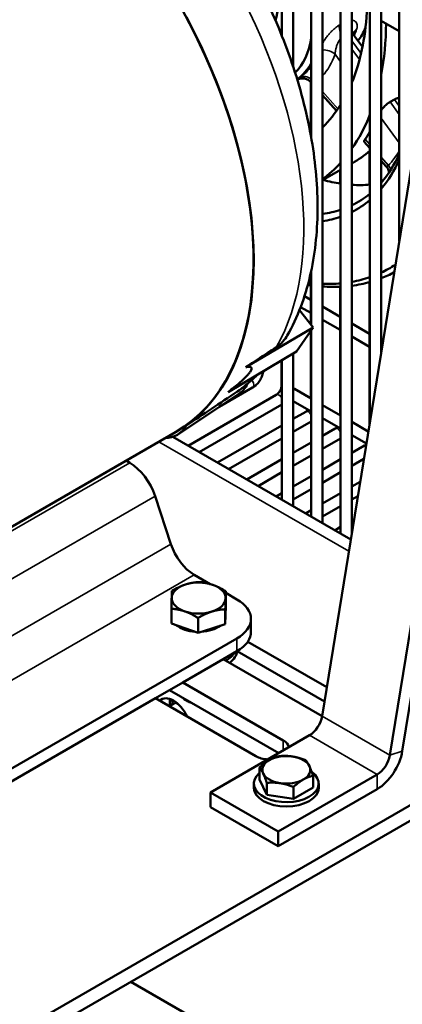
# Model space of a CAD drawing. Header units: inches. Extents: x 1 to 237, y 4 to 150.
# Tile 123 of 148: x 200 to 204, y 100 to 110. Entities that reach past the tile are written whole.
import ezdxf

# ---------------------------------------------------------------- set-up
doc = ezdxf.new("R2010")
doc.units = ezdxf.units.IN
doc.header["$LTSCALE"] = 7
doc.header["$MEASUREMENT"] = 0
doc.layers.add('Visible (ANSI)', color=7, linetype='Continuous', lineweight=50)
doc.layers.add('Visible Narrow (ANSI)', color=7, linetype='Continuous', lineweight=35)

msp = doc.modelspace()

# ---------------------------------------------------------------- linework, layer by layer
at = {"layer": 'Visible (ANSI)'}
for p, q in [((202.8144, 109.6901), (202.8144, 118.0142)), ((202.9325, 109.3658), (202.9325, 118.0142)), ((203.1206, 108.6243), (203.1206, 117.8374)), ((203.2387, 104.5964), (203.2387, 117.8374)), ((203.4268, 104.4878), (203.4268, 117.6606)), ((203.5449, 104.4988), (203.5449, 117.6606)), ((203.7331, 105.6589), (203.7331, 117.4838)), ((203.8512, 106.3872), (203.8512, 117.4838)), ((204.0393, 107.5473), (204.0393, 117.307)), ((203.234, 102.5811), (205.2476, 114.9987)), ((204.0709, 102.2169), (206.0846, 114.6344)), ((205.9547, 114.5904), (203.9411, 102.1729)), ((203.5477, 109.8524), (203.5477, 109.8524)), ((203.8512, 109.8482), (204.0393, 109.7396)), ((203.315, 109.718), (203.315, 109.718)), ((203.5557, 109.7052), (203.5557, 109.7052)), ((203.573, 109.6881), (203.573, 109.6881)), ((203.573, 109.6881), (203.6556, 109.574)), ((203.1166, 109.2063), (203.1166, 108.6471)), ((203.1194, 109.2032), (203.1194, 109.2032)), ((203.1194, 109.2032), (203.1206, 109.2019)), ((203.2387, 109.0696), (203.3848, 108.906)), ((203.9886, 109.0253), (203.9445, 108.9998)), ((203.6746, 108.5814), (203.7331, 108.516)), ((203.729, 108.4848), (203.729, 108.1347)), ((203.5449, 108.357), (203.5497, 108.3598)), ((203.8512, 108.3837), (203.9042, 108.3243)), ((203.2387, 108.1802), (203.4268, 108.2888)), ((203.4228, 108.2865), (203.4228, 108.1466)), ((203.9042, 108.3243), (203.9042, 108.3243)), ((203.1206, 106.6688), (203.1206, 107.2359)), ((203.729, 107.1165), (203.729, 105.6339)), ((203.1166, 107.0835), (203.1166, 106.6738)), ((203.4228, 107.0686), (203.4228, 105.7259)), ((203.0499, 106.9697), (203.1166, 106.9312)), ((202.9969, 106.8227), (203.1421, 106.6421)), ((203.01, 106.8564), (203.1166, 106.7949)), ((203.2387, 106.8607), (203.4228, 106.7544)), ((203.2387, 106.7243), (203.4228, 106.6181)), ((203.5449, 106.6839), (203.729, 106.5776)), ((202.4379, 106.2283), (203.1421, 106.6421)), ((203.1421, 106.6421), (202.9653, 106.3906)), ((203.1166, 106.6058), (203.1166, 105.9027)), ((203.1206, 104.6646), (203.1206, 106.6115)), ((203.5449, 106.5475), (203.729, 106.4413)), ((203.8512, 106.5071), (203.8689, 106.4968)), ((202.2549, 105.968), (202.9653, 106.3906)), ((202.8103, 106.2984), (202.8103, 106.033)), ((202.8144, 104.8414), (202.8144, 106.3008)), ((202.9325, 104.7732), (202.9325, 106.3711)), ((202.5092, 106.014), (202.1597, 105.8122)), ((202.9447, 106.0019), (203.1206, 105.9004)), ((202.3666, 105.9501), (201.7342, 105.5287)), ((202.7563, 105.9395), (201.8344, 105.4072)), ((202.9325, 105.8726), (203.1206, 105.764)), ((202.8144, 105.8366), (201.9525, 105.339)), ((203.0626, 105.7627), (202.9325, 105.6875)), ((203.2387, 105.8322), (203.4268, 105.7236)), ((203.1206, 105.6598), (202.9325, 105.5512)), ((203.2387, 105.6958), (203.4268, 105.5872)), ((203.5449, 105.6554), (203.7164, 105.5564)), ((201.7039, 105.5494), (199.2807, 104.1503)), ((202.8144, 105.6194), (202.1406, 105.2304)), ((203.3688, 105.5859), (203.2387, 105.5107)), ((203.5332, 104.4264), (201.6744, 105.4995)), ((202.8144, 105.483), (202.2587, 105.1622)), ((203.4268, 105.483), (203.2387, 105.3744)), ((203.5449, 105.519), (203.6962, 105.4317)), ((203.1206, 105.4426), (202.9325, 105.3339)), ((203.675, 105.409), (203.5449, 105.3339)), ((201.1875, 105.2513), (201.2261, 105.229)), ((202.8144, 105.2658), (202.4468, 105.0536)), ((203.1206, 105.3062), (202.9325, 105.1976)), ((203.4268, 105.2658), (203.2387, 105.1571)), ((203.6699, 105.2697), (203.5449, 105.1976)), ((202.8144, 105.1294), (202.565, 104.9854)), ((203.1206, 105.089), (202.9325, 104.9803)), ((203.4268, 105.1294), (203.2387, 105.0208)), ((203.1206, 104.9526), (202.9325, 104.844)), ((203.6311, 105.0301), (203.5449, 104.9803)), ((201.4916, 104.8803), (201.6558, 104.3789)), ((202.8144, 104.9122), (202.7531, 104.8768)), ((203.4268, 104.9122), (203.2387, 104.8035)), ((203.6067, 104.8796), (203.5449, 104.844)), ((203.1206, 104.7354), (203.0593, 104.7)), ((203.4268, 104.7758), (203.2387, 104.6672)), ((203.5678, 104.64), (203.5449, 104.6267)), ((203.4268, 104.5586), (203.3655, 104.5232)), ((201.8993, 104.0592), (202.0673, 103.9622)), ((202.2293, 103.7316), (202.2293, 103.8862)), ((202.2293, 103.8687), (202.3448, 103.802)), ((201.6614, 103.5494), (201.6614, 103.7041)), ((202.2239, 103.5441), (202.2239, 103.6987)), ((202.2266, 103.6378), (202.2293, 103.7316)), ((201.9399, 103.453), (201.9399, 103.6077)), ((202.2239, 103.5441), (202.2266, 103.6378)), ((202.2266, 103.6244), (202.2266, 103.6391)), ((202.4913, 103.5979), (202.4913, 103.4637)), ((201.6614, 103.5494), (201.8006, 103.5012)), ((201.8006, 103.5012), (201.9399, 103.453)), ((201.9399, 103.453), (202.0819, 103.4985)), ((202.0819, 103.4985), (202.2239, 103.5441)), ((198.4557, 101.1484), (202.3448, 103.3938)), ((202.4579, 103.36), (203.283, 102.8836)), ((202.2013, 103.1767), (202.3448, 103.2595)), ((203.2592, 102.7366), (202.3491, 103.2621)), ((202.2013, 103.1767), (201.7813, 102.9342)), ((203.2338, 102.5805), (202.2013, 103.1767)), ((201.4942, 102.7684), (201.7813, 102.9342)), ((201.7813, 102.9342), (202.8292, 102.3291)), ((195.1866, 96.4743), (206.1313, 102.7932)), ((202.7813, 102.1961), (201.6421, 102.8538)), ((201.4942, 102.7684), (198.5993, 101.097)), ((202.5421, 102.1634), (201.4942, 102.7684)), ((201.7114, 102.7246), (201.6601, 102.6949)), ((201.7069, 102.722), (201.7313, 102.7079)), ((201.8271, 102.7397), (201.8132, 102.7477)), ((206.1313, 102.6324), (195.1866, 96.3135)), ((202.0684, 101.7845), (203.1024, 102.3814)), ((202.5815, 101.9212), (202.5815, 102.0458)), ((203.8095, 101.9732), (202.7755, 101.3762)), ((203.1391, 101.8349), (203.1391, 101.9595)), ((202.5223, 101.878), (202.5223, 101.8331)), ((202.6562, 101.7602), (202.5815, 101.9212)), ((202.6562, 101.7602), (202.6562, 101.8848)), ((203.1983, 101.878), (203.1983, 101.8331)), ((202.7755, 101.3762), (202.0684, 101.7845)), ((202.0684, 101.6314), (202.0684, 101.7845)), ((202.935, 101.717), (202.6562, 101.7602)), ((203.8095, 101.8201), (202.7755, 101.2231)), ((202.935, 101.717), (202.935, 101.8417)), ((203.1391, 101.8349), (202.935, 101.717)), ((202.7755, 101.2231), (202.0684, 101.6314)), ((202.7755, 101.2231), (202.7755, 101.3762)), ((201.2366, 99.8065), (204.3278, 98.0219))]:
    msp.add_line(p, q, dxfattribs=at)
for centre, major_axis, start_param, end_param in [((199.7391, 108.9525), (-1.9648, 3.4031), 3.1415927, 6.0327477), ((202.2049, 110.3761), (0.4038, -0.6993), 0.4622983, 1.4810201), ((199.7391, 108.9525), (1.9666, -3.4062), 0.0587434, 1.5120529), ((201.3156, 111.4785), (1.689, -2.9254), 0.4181905, 0.7250286), ((202.8271, 110.7354), (0.615, -1.0652), 0.2982881, 0.2982966), ((202.7847, 110.7109), (0.6875, -1.1908), 0.2254948, 0.4006054), ((201.2023, 111.4131), (1.909, -3.3065), 0.59091, 0.7739632), ((202.2049, 110.3761), (0.6575, -1.1388), 0.1477604, 0.6109529), ((202.8271, 110.7354), (0.6575, -1.1388), 6.0244959, 6.0245026), ((202.8271, 110.7354), (0.6575, -1.1388), 6.1313152, 6.1313235), ((202.2473, 110.4006), (0.6875, -1.1908), 0.0586638, 0.3302878), ((201.3156, 111.4785), (1.689, -2.9254), 0.1504967, 0.2987089), ((201.2023, 111.4131), (1.909, -3.3065), 0.2651946, 0.4296836), ((201.3196, 111.4808), (1.909, -3.3065), 0.2809653, 0.3207169), ((201.3156, 111.4785), (1.689, -2.9254), 0.070736, 0.0712978), ((201.6407, 111.6663), (1.909, -3.3065), 0, 0.1013315), ((202.2049, 110.3761), (1.4, -2.4249), 0.1964152, 0.3996563), ((201.2023, 111.4131), (1.909, -3.3065), 0.0691727, 0.1829824), ((202.1624, 110.3516), (1.43, -2.4768), 0.202809, 0.4037744), ((202.7423, 110.6864), (-1.4, 2.4249), 2.6135792, 2.7092374), ((202.7423, 110.6864), (1.4, -2.4249), 5.9152137, 6.0218742), ((202.2049, 110.3761), (1.4, -2.4249), 6.2412457, 6.3795351), ((202.1624, 110.3516), (1.43, -2.4768), 6.250495, 6.3870979), ((202.2049, 110.3761), (1.4, -2.4249), 6.0471803, 6.1629449), ((202.1624, 110.3516), (1.43, -2.4768), 6.0589773, 6.1731933), ((202.1624, 110.3516), (1.7825, -3.0874), 6.2318701, 6.3138414), ((202.2049, 110.3761), (1.8125, -3.1393), 6.1952391, 6.2660837), ((202.1624, 110.3516), (1.7825, -3.0874), 5.8749165, 5.8876872), ((202.1624, 110.3516), (1.7825, -3.0874), 5.9389039, 6.0232049), ((202.1624, 110.3516), (1.7825, -3.0874), 6.0782704, 6.170427), ((202.2049, 110.3761), (1.8125, -3.1393), 6.0479182, 6.1365326), ((202.2049, 110.3761), (-1.8125, 3.1393), 2.7067214, 2.7215197), ((202.2049, 110.3761), (1.8125, -3.1393), 5.9129414, 5.9947078), ((202.0067, 106.5436), (0.3472, -0.6014), 0.0370664, 0.3697487), ((202.9152, 105.9508), (0.0295, 0.0511), 0, 0.3583196), ((201.3491, 106.1639), (0.3716, -0.6436), 5.9813981, 6.5991258), ((201.2261, 104.8907), (0.2072, -0.3589), 1.2217305, 2.3561945), ((201.8993, 104.3695), (0.19, -0.3291), 4.3633231, 5.4977871), ((201.9453, 103.8157), (-0.2813, 0), 5.2194453, 6.2666429), ((201.9453, 103.8157), (-0.2813, 0), 4.1722478, 5.2194453), ((201.9453, 103.8157), (0.2813, 0), 6.2666429, 7.3138404), ((201.9453, 103.8157), (-0.2813, 0), 6.2666429, 7.3138404), ((201.9453, 103.8157), (0.2813, 0), 5.2194453, 6.2666429), ((201.9913, 103.5979), (0.5, 0), 5.4977871, 7.0685835), ((201.9453, 103.8157), (0.2813, 0), 4.1722478, 5.2194453), ((201.9453, 103.6244), (0.2813, 0), 6.2094153, 6.2831853), ((201.9453, 103.6244), (-0.2813, 0), 0.6156737, 1.4456365), ((201.9453, 103.6244), (-0.2813, 0), 1.6588294, 2.496876), ((201.9913, 103.4637), (0.5, 0), 5.91586, 6.2831853), ((201.9913, 103.4637), (0.5, 0), 5.4977871, 5.91586), ((201.9453, 103.3295), (0.405, 0), 5.4826023, 5.9276777), ((201.9453, 103.2805), (0.405, 0), 5.631146, 6.2040782), ((201.6823, 102.54), (-0.125, 0.2165), 4.5538964, 6.4416779), ((201.9453, 102.824), (-0.1868, 0), 0.4752562, 1.0955401), ((201.8215, 102.6204), (0.125, -0.2165), 3.7320933, 4.1291245), ((201.6306, 102.7461), (0.0295, -0.0511), 5.8905473, 7.6627571), ((201.9453, 102.8079), (0.1672, 0), 3.9269908, 4.255042), ((203.1024, 102.5366), (0.095, 0.1645), 3.9269908, 5.2940606), ((202.6856, 102.2463), (0.203, 0), 0.0960179, 0.7853982), ((202.6856, 102.2463), (-0.203, 0), 0.7853982, 1.4747785), ((202.8603, 102.0209), (-0.25, 0), 4.4505896, 5.4977871), ((202.8603, 102.0209), (0.25, 0), 0.2617994, 1.3089969), ((203.8095, 102.1283), (0.1887, 0.3269), 3.9269908, 5.2940606), ((203.8095, 102.1283), (-0.095, -0.1645), 0.7853982, 2.152468), ((202.8603, 102.0209), (-0.25, 0), 5.4977871, 6.5449847), ((202.8603, 102.0209), (0.25, 0), 5.4977871, 6.5449847), ((202.8603, 101.878), (0.338, 0), 2.5409397, 6.9507818), ((202.8603, 102.0209), (-0.25, 0), 0.2617994, 1.3089969), ((202.8603, 102.0209), (0.25, 0), 4.4505896, 5.4977871), ((202.8603, 101.8331), (0.338, 0), 3.1415927, 6.2831853)]:
    msp.add_ellipse(centre, major_axis=major_axis, ratio=0.5773503, start_param=start_param, end_param=end_param, dxfattribs=at)
for points, knots in [([(202.6309, 110.1057), (202.7499, 109.8609), (202.8521, 109.6101), (203.018, 109.1059), (203.0818, 108.8526), (203.1669, 108.3529), (203.1882, 108.1064), (203.1842, 107.6286), (203.159, 107.3971), (203.0562, 106.9576), (202.9784, 106.7492), (202.871, 106.5595)], [5.6203527, 5.6203527, 5.6203527, 5.6203527, 5.8444692, 5.8444692, 6.0685856, 6.0685856, 6.2927021, 6.2927021, 6.5168185, 6.5168185, 6.740935, 6.740935, 6.740935, 6.740935]), ([(203.5614, 109.7221), (203.5614, 109.7221), (203.5614, 109.7221), (203.5613, 109.7216), (203.5611, 109.7193), (203.5621, 109.7115), (203.5635, 109.7055), (203.5681, 109.6956), (203.5703, 109.6918), (203.573, 109.6881)], [0.08837167, 0.08837167, 0.08837167, 0.08837167, 0.09794948, 0.09794948, 0.19334447, 0.19334447, 0.30308335, 0.30308335, 0.36806473, 0.36806473, 0.36806473, 0.36806473]), ([(203.1194, 109.2032), (203.1104, 109.2133), (203.0996, 109.222), (203.0764, 109.2352), (203.0637, 109.2399), (203.038, 109.245), (203.0246, 109.2454), (203.007, 109.2433), (203.0018, 109.2423), (202.9939, 109.2403), (202.9909, 109.2394), (202.9844, 109.2372), (202.9812, 109.2359), (202.9771, 109.2341), (202.9758, 109.2334), (202.9749, 109.2329), (202.9747, 109.2329), (202.9746, 109.2328)], [0, 0, 0, 0, 0.1032599, 0.1032599, 0.20459582, 0.20459582, 0.30496739, 0.30496739, 0.34772268, 0.34772268, 0.37693551, 0.37693551, 0.41885371, 0.41885371, 0.45448893, 0.45448893, 0.45972341, 0.45972341, 0.45972341, 0.45972341]), ([(203.9445, 108.9998), (203.9334, 108.9934), (203.9208, 108.9846), (203.896, 108.9639), (203.8837, 108.9521), (203.8655, 108.9323), (203.858, 108.9234), (203.8512, 108.9145)], [0, 0, 0, 0, 0.11949139, 0.11949139, 0.23898277, 0.23898277, 0.32595584, 0.32595584, 0.32595584, 0.32595584]), ([(204.0393, 109.0389), (204.0344, 109.0405), (204.0279, 109.0405), (204.0108, 109.0365), (203.9997, 109.0317), (203.9886, 109.0253)], [0.7478718, 0.7478718, 0.7478718, 0.7478718, 0.84975887, 0.84975887, 0.96925026, 0.96925026, 0.96925026, 0.96925026]), ([(203.6831, 108.6096), (203.6777, 108.6015), (203.6741, 108.5942), (203.6727, 108.5856), (203.6732, 108.5831), (203.6746, 108.5815)], [1.4365954, 1.4365954, 1.4365954, 1.4365954, 1.55646997, 1.55646997, 1.63246988, 1.63246988, 1.63246988, 1.63246988]), ([(203.9335, 108.2634), (203.9321, 108.2714), (203.9299, 108.2794), (203.9224, 108.299), (203.9157, 108.3105), (203.9064, 108.3218), (203.9053, 108.3231), (203.9042, 108.3243)], [0.46085959, 0.46085959, 0.46085959, 0.46085959, 0.52509723, 0.52509723, 0.62600435, 0.62600435, 0.63929751, 0.63929751, 0.63929751, 0.63929751]), ([(202.7587, 106.4399), (202.7761, 106.4515), (202.7932, 106.4649), (202.8303, 106.5003), (202.8488, 106.5235), (202.8659, 106.5506), (202.8685, 106.555), (202.871, 106.5595)], [0.07279909, 0.07279909, 0.07279909, 0.07279909, 0.26312551, 0.26312551, 0.52625102, 0.52625102, 0.57485175, 0.57485175, 0.57485175, 0.57485175]), ([(202.6206, 106.1855), (202.6196, 106.1782), (202.6182, 106.1709), (202.6128, 106.1485), (202.6075, 106.1336), (202.5942, 106.1047), (202.5861, 106.0908), (202.5678, 106.0648), (202.5575, 106.0527), (202.5349, 106.0312), (202.5225, 106.0217), (202.5092, 106.014)], [1.7355558, 1.7355558, 1.7355558, 1.7355558, 1.8849556, 1.8849556, 2.1991149, 2.1991149, 2.5132741, 2.5132741, 2.8274334, 2.8274334, 3.1415927, 3.1415927, 3.1415927, 3.1415927]), ([(202.5585, 106.1486), (202.5527, 106.1429), (202.5468, 106.1372), (202.5216, 106.113), (202.5019, 106.0949), (202.4615, 106.0597), (202.4409, 106.0426), (202.399, 106.0093), (202.3776, 105.9932), (202.3559, 105.9775)], [0.636154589, 0.636154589, 0.636154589, 0.636154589, 0.644608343, 0.644608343, 0.672351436, 0.672351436, 0.700094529, 0.700094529, 0.727837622, 0.727837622, 0.727837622, 0.727837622]), ([(202.8103, 106.033), (202.8103, 106.0298), (202.81, 106.026), (202.8086, 106.0171), (202.8073, 106.0119), (202.8037, 106.0007), (202.8013, 105.9947), (202.7953, 105.9826), (202.7918, 105.9765), (202.784, 105.9652), (202.7799, 105.96), (202.7716, 105.9511), (202.7675, 105.9474), (202.761, 105.9424), (202.7585, 105.9407), (202.7563, 105.9395)], [1.5707963, 1.5707963, 1.5707963, 1.5707963, 1.77752, 1.77752, 2.0009815, 2.0009815, 2.2400361, 2.2400361, 2.4880104, 2.4880104, 2.7356749, 2.7356749, 2.9733388, 2.9733388, 3.1415927, 3.1415927, 3.1415927, 3.1415927]), ([(203.0864, 105.7837), (203.0849, 105.782), (203.0834, 105.7803), (203.0778, 105.7743), (203.0737, 105.7706), (203.0673, 105.7656), (203.0648, 105.7639), (203.0626, 105.7627)], [2.64715274, 2.64715274, 2.64715274, 2.64715274, 2.73567488, 2.73567488, 2.9733388, 2.9733388, 3.14159265, 3.14159265, 3.14159265, 3.14159265]), ([(203.3926, 105.6069), (203.3911, 105.6052), (203.3896, 105.6035), (203.384, 105.5975), (203.3799, 105.5938), (203.3735, 105.5888), (203.371, 105.5871), (203.3688, 105.5859)], [2.64715274, 2.64715274, 2.64715274, 2.64715274, 2.73567488, 2.73567488, 2.9733388, 2.9733388, 3.14159265, 3.14159265, 3.14159265, 3.14159265]), ([(203.6953, 105.4261), (203.695, 105.4257), (203.6946, 105.4254), (203.6903, 105.4207), (203.6862, 105.417), (203.6797, 105.412), (203.6772, 105.4103), (203.675, 105.409)], [2.71621021, 2.71621021, 2.71621021, 2.71621021, 2.73567488, 2.73567488, 2.9733388, 2.9733388, 3.14159265, 3.14159265, 3.14159265, 3.14159265])]:
    msp.add_open_spline(points, degree=3, knots=knots, dxfattribs=at)
for points, weights in [([(202.4379, 106.2283), (202.5988, 106.3345), (202.7587, 106.4399)], [1.00001570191, 1.0000231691, 1.00002062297]), ([(202.2549, 105.968), (202.621, 106.2605), (202.4379, 106.2283)], [1.00266758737, 1.00574131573, 1.00266758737]), ([(201.6667, 103.8916), (201.7428, 103.9365), (201.8087, 103.9577)], [1.03882380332, 1.05791167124, 1]), ([(201.8087, 103.9577), (201.8746, 103.9788), (201.9507, 103.9827)], [1, 1.05791167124, 1.03882380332]), ([(201.9507, 103.9827), (202.0253, 103.9774), (202.09, 103.955)], [1.03882380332, 1.05791167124, 1]), ([(202.09, 103.955), (202.1546, 103.9326), (202.2293, 103.8862)], [1, 1.05791167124, 1.03882380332]), ([(201.6614, 103.7041), (201.6628, 103.7749), (201.664, 103.8184)], [1.03882380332, 1.05791167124, 1]), ([(201.664, 103.8184), (201.6653, 103.8619), (201.6667, 103.8916)], [1, 1.05791167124, 1.03882380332]), ([(202.2266, 103.813), (202.2253, 103.7695), (202.2239, 103.6987)], [1, 1.05791167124, 1.03882380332]), ([(202.2293, 103.8862), (202.2278, 103.8565), (202.2266, 103.813)], [1.03882380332, 1.05791167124, 1]), ([(201.8006, 103.6764), (201.736, 103.6988), (201.6614, 103.7041)], [1, 1.05791167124, 1.03882380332]), ([(202.2239, 103.6987), (202.1478, 103.6948), (202.0819, 103.6737)], [1.03882380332, 1.05791167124, 1]), ([(201.9399, 103.6077), (201.8653, 103.654), (201.8006, 103.6764)], [1.03882380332, 1.05791167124, 1]), ([(202.0819, 103.6737), (202.016, 103.6526), (201.9399, 103.6077)], [1, 1.05791167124, 1.03882380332]), ([(202.6835, 102.123), (202.7309, 102.1503), (202.7856, 102.1637)], [1, 1.0379548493, 1]), ([(202.7856, 102.1637), (202.8603, 102.1703), (202.925, 102.1603)], [1, 1.0379548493, 1]), ([(202.925, 102.1603), (202.9897, 102.1503), (203.0644, 102.1205)], [1, 1.0379548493, 1]), ([(202.5815, 102.0458), (202.6362, 102.0956), (202.6835, 102.123)], [1, 1.0379548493, 1]), ([(203.0644, 102.1205), (203.0844, 102.0956), (203.1018, 102.0583)], [1, 1.0379548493, 1]), ([(203.1018, 102.0583), (203.1191, 102.0209), (203.1391, 101.9595)], [1, 1.0379548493, 1]), ([(202.6188, 101.9835), (202.6015, 102.0209), (202.5815, 102.0458)], [1, 1.0379548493, 1]), ([(202.6562, 101.8848), (202.6362, 101.9462), (202.6188, 101.9835)], [1, 1.0379548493, 1]), ([(203.1391, 101.9595), (203.0844, 101.9462), (203.0371, 101.9188)], [1, 1.0379548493, 1]), ([(202.7956, 101.8815), (202.7309, 101.8915), (202.6562, 101.8848)], [1, 1.0379548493, 1]), ([(202.935, 101.8417), (202.8603, 101.8715), (202.7956, 101.8815)], [1, 1.0379548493, 1]), ([(203.0371, 101.9188), (202.9897, 101.8915), (202.935, 101.8417)], [1, 1.0379548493, 1])]:
    msp.add_rational_spline(points, weights, degree=2, dxfattribs=at)
for points in [[(202.3447, 105.9698), (202.1691, 105.8528), (201.9935, 105.7358), (201.8178, 105.6188)], [(202.3559, 105.9775), (202.3521, 105.9748), (202.3484, 105.9722), (202.3447, 105.9698)]]:
    msp.add_open_spline(points, degree=3, dxfattribs=at)
at = {"layer": 'Visible Narrow (ANSI)'}
for p, q in [((203.4136, 109.8015), (203.4268, 109.8092)), ((203.5449, 109.638), (203.6409, 109.5055)), ((203.4268, 109.4172), (203.3687, 109.4974)), ((203.625, 109.4409), (203.5449, 109.5515)), ((203.0048, 109.2595), (203.0048, 109.2595)), ((203.5586, 109.2352), (203.5449, 109.2541)), ((203.2387, 109.1073), (203.3994, 108.9273)), ((204.0393, 108.8689), (203.9445, 108.9998)), ((203.9886, 109.0253), (204.0393, 108.9554)), ((204.0393, 108.5715), (203.8512, 108.8312)), ((203.6831, 108.6096), (203.7331, 108.5536)), ((203.8512, 108.4214), (203.9272, 108.3362)), ((203.9231, 108.3408), (203.9231, 108.3408)), ((203.5134, 104.3046), (201.5307, 105.4494)), ((199.2807, 104.1059), (201.2261, 105.229)), ((199.2807, 103.6038), (201.4916, 104.8803)), ((199.2807, 103.0077), (201.6558, 104.3789)), ((199.2807, 102.5473), (201.8993, 104.0592)), ((202.3448, 103.2595), (202.3448, 103.3938)), ((203.234, 102.5811), (203.9411, 102.1729)), ((203.1024, 102.3814), (203.8095, 101.9732)), ((202.8292, 102.3291), (202.8292, 102.2237)), ((203.9411, 102.1729), (204.0709, 102.2169)), ((203.8095, 101.9732), (203.8095, 101.8201))]:
    msp.add_line(p, q, dxfattribs=at)
for centre, major_axis, ratio, start_param, end_param in [((200.2902, 109.2707), (1.9462, -3.3709), 0.5773503, 0.3272646, 1.5134258), ((203.5011, 109.7364), (-0.0625, 0.1083), 0.5773503, 0.6410597, 1.3583383), ((203.678, 109.676), (-0.118, 0.0412), 0.7309772, 0.144964, 0.1449788), ((203.678, 109.676), (-0.118, 0.0412), 0.7309772, 5.720932, 6.244019), ((202.6724, 110.6461), (0.6875, -1.1908), 0.5773503, 0.3882234, 0.4617765), ((203.2803, 109.4464), (-0.118, 0.0412), 0.7309903, 4.1501348, 5.3106417), ((202.3631, 110.4675), (0.75, -1.299), 0.5773503, 0.1857789, 0.4617818), ((202.2747, 110.4165), (0.6875, -1.1908), 0.5773503, 0.0618181, 0.2698664), ((203.0696, 109.1467), (-0.0737, 0.101), 0.814937, 5.0729084, 6.1960383), ((202.3631, 110.4675), (1.3375, -2.3166), 0.5773503, 0.1881802, 0.3036147), ((203.8388, 108.2852), (0.0933, -0.0832), 0.8020788, 0.8699296, 1.3121553), ((200.2902, 109.2707), (1.9462, -3.3709), 0.5773503, 0.0573706, 0.1667111), ((202.4796, 106.0651), (0.0295, -0.0511), 0.5773503, 0, 1.8219899), ((202.8694, 106.033), (-0.0591, 0), 0.5773503, 0, 0.3722865), ((202.7859, 105.8883), (-0.0295, 0.0511), 0.5773503, 4.7463867, 6.2831853), ((203.0921, 105.7115), (-0.0295, 0.0511), 0.5773503, 4.7463867, 6.2831853), ((203.3983, 105.5347), (-0.0295, 0.0511), 0.5773503, 4.7463867, 6.2831853), ((203.7045, 105.3579), (-0.0295, 0.0511), 0.5773503, 5.7817854, 6.2831853)]:
    msp.add_ellipse(centre, major_axis=major_axis, ratio=ratio, start_param=start_param, end_param=end_param, dxfattribs=at)
for points, knots in [([(203.2387, 109.6139), (203.2451, 109.6247), (203.2518, 109.6351), (203.2669, 109.6575), (203.2754, 109.6693), (203.2923, 109.6914), (203.3007, 109.7017), (203.3172, 109.7206), (203.3252, 109.7293), (203.3408, 109.7451), (203.3483, 109.7523), (203.3628, 109.7652), (203.3698, 109.771), (203.3831, 109.7815), (203.3895, 109.7861), (203.4019, 109.7945), (203.4079, 109.7982), (203.4136, 109.8015)], [0.21914188, 0.21914188, 0.21914188, 0.21914188, 0.3, 0.3, 0.4, 0.4, 0.5, 0.5, 0.6, 0.6, 0.7, 0.7, 0.8, 0.8, 0.9, 0.9, 1, 1, 1, 1]), ([(203.5449, 109.8526), (203.5475, 109.8525), (203.55, 109.8522), (203.559, 109.8508), (203.5652, 109.849), (203.5769, 109.8434), (203.5823, 109.8396), (203.5915, 109.8298), (203.5953, 109.8237), (203.5999, 109.8101), (203.6011, 109.8032), (203.6013, 109.7936), (203.6012, 109.7918), (203.6007, 109.78), (203.5985, 109.7691), (203.5942, 109.7569)], [0.46119728, 0.46119728, 0.46119728, 0.46119728, 0.5, 0.5, 0.6, 0.6, 0.7, 0.7, 0.8, 0.8, 0.88086443, 0.88086443, 0.9, 0.9, 1, 1, 1, 1]), ([(203.5449, 109.7112), (203.5459, 109.7107), (203.547, 109.7103), (203.5487, 109.7094), (203.5495, 109.709), (203.5536, 109.7067), (203.557, 109.7044), (203.5614, 109.7008), (203.5624, 109.6999), (203.5665, 109.6961), (203.5694, 109.6929), (203.5724, 109.6889), (203.5727, 109.6885), (203.573, 109.6881)], [0.47544994, 0.47544994, 0.47544994, 0.47544994, 0.5, 0.5, 0.51819706, 0.51819706, 0.6, 0.6, 0.62578535, 0.62578535, 0.7, 0.7, 0.70788889, 0.70788889, 0.70788889, 0.70788889]), ([(203.3687, 109.4974), (203.369, 109.502), (203.3695, 109.5066), (203.3706, 109.516), (203.3713, 109.5206), (203.3731, 109.5311), (203.3742, 109.5369), (203.3763, 109.5467), (203.3772, 109.5506), (203.3797, 109.5608), (203.3814, 109.567), (203.384, 109.5759), (203.3849, 109.5789), (203.3879, 109.5882), (203.3901, 109.5943), (203.3931, 109.6021), (203.3939, 109.6041), (203.3972, 109.6122), (203.3998, 109.6179), (203.403, 109.6244), (203.4035, 109.6256), (203.407, 109.6323), (203.4099, 109.6374), (203.4131, 109.6426), (203.4135, 109.6432), (203.4169, 109.6486), (203.4201, 109.653), (203.4232, 109.657), (203.4233, 109.6572), (203.4246, 109.6587), (203.4257, 109.6601), (203.4268, 109.6614)], [0.00000663, 0.00000663, 0.00000663, 0.00000663, 0.05077392, 0.05077392, 0.1, 0.1, 0.15931678, 0.15931678, 0.2, 0.2, 0.26655303, 0.26655303, 0.3, 0.3, 0.37421465, 0.37421465, 0.4, 0.4, 0.48180294, 0.48180294, 0.5, 0.5, 0.58941351, 0.58941351, 0.6, 0.6, 0.69704949, 0.69704949, 0.7, 0.7, 0.73605285, 0.73605285, 0.73605285, 0.73605285]), ([(202.9746, 109.2329), (202.9768, 109.2341), (202.9793, 109.2358), (202.9878, 109.2414), (202.9947, 109.2462), (203.0034, 109.2525)], [0.8443717, 0.8443717, 0.8443717, 0.8443717, 0.9, 0.9, 1, 1, 1, 1]), ([(203.1194, 109.2032), (203.1196, 109.203), (203.1198, 109.2028), (203.1202, 109.2024), (203.1204, 109.2022), (203.1206, 109.202)], [0.690369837, 0.690369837, 0.690369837, 0.690369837, 0.7, 0.7, 0.710526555, 0.710526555, 0.710526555, 0.710526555]), ([(203.9272, 108.3362), (203.9223, 108.3329), (203.9181, 108.3303), (203.9124, 108.3271), (203.9104, 108.3261), (203.9082, 108.3251), (203.9075, 108.3248), (203.9056, 108.3241), (203.9048, 108.324), (203.9043, 108.3242), (203.9042, 108.3243), (203.9042, 108.3243)], [0.00000233, 0.00000233, 0.00000233, 0.00000233, 0.11111111, 0.11111111, 0.18738286, 0.18738286, 0.22222222, 0.22222222, 0.30787452, 0.30787452, 0.3218998, 0.3218998, 0.3218998, 0.3218998])]:
    msp.add_open_spline(points, degree=3, knots=knots, dxfattribs=at)

doc.saveas('drawing.dxf')
